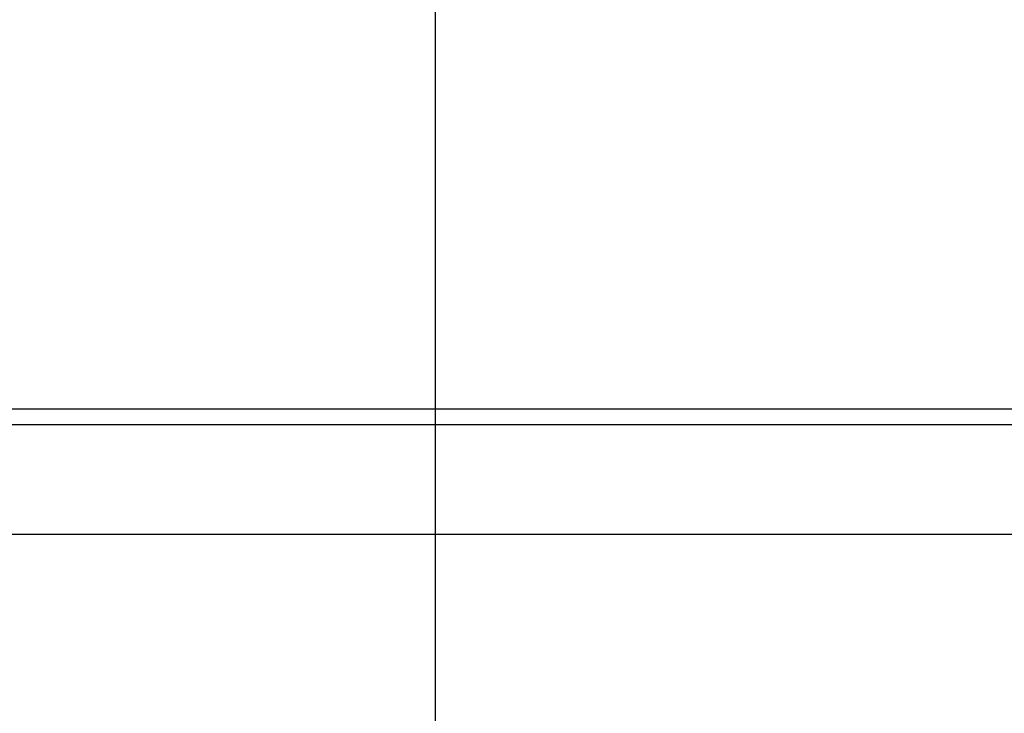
# Model space of a CAD drawing. Header units: millimetres. Extents: x 0 to 841, y 0 to 594.
# Tile 5 of 18: x 185 to 205, y 126 to 140. Entities that reach past the tile are written whole.
import ezdxf

# ---------------------------------------------------------------- set-up
doc = ezdxf.new("R2010")
doc.units = ezdxf.units.MM
doc.linetypes.add('CENTERX2', pattern=[20.32, 12.7, -2.54, 2.54, -2.54])
doc.layers.add('SLD-0_0', color=7, linetype='Continuous')
doc.styles.add('SLDTEXTSTYLE0', font='TXT', dxfattribs={"width": 0.75})
doc.styles.add('SLDTEXTSTYLE3', font='TXT', dxfattribs={"width": 0.7})
doc.dimstyles.new('SLDDIMSTYLE0', dxfattribs={"dimtxt": 3.5, "dimasz": 3.302, "dimexe": 0, "dimexo": 0.0625, "dimgap": 0.875, "dimtad": 0, "dimtih": 1, "dimtoh": 1, "dimlfac": 5, "dimrnd": 1e-09, "dimzin": 12, "dimdsep": 46, "dimtxsty": 'SLDTEXTSTYLE0', "dimsah": 1, "dimcen": 0.09, "dimadec": 0, "dimazin": 3, "dimtfac": 1, "dimtofl": 0, "dimtmove": 0, "dimatfit": 3, "dimfxl": 1, "dimfrac": 2, "dimtolj": 1, "dimtzin": 12, "dimarcsym": 0})

# ---------------------------------------------------------------- blocks, each defined once
blk = doc.blocks.new('_D')
at = {"layer": 'SLD-0_0', "transparency": 16777216}
for p, q in [((193.417, 205.462), (193.417, 106.607)), ((125.853, 128.607), (125.853, 106.607)), ((158.433, 123.957), (157.367, 123.957)), ((157.367, 123.957), (157.367, 118.4)), ((167.485, 123.957), (168.551, 123.957)), ((168.551, 123.957), (168.551, 118.4)), ((157.367, 118.4), (158.433, 118.4)), ((168.551, 118.4), (167.485, 118.4)), ((193.417, 107.607), (125.853, 107.607))]:
    blk.add_line(p, q, dxfattribs=at)
for points in [[(125.853, 107.607), (129.155, 107.099), (129.155, 108.115)], [(193.417, 107.607), (190.115, 108.115), (190.115, 107.099)]]:
    blk.add_solid(points, dxfattribs=at)
at = {"layer": 'SLD-0_0', "transparency": 16777216, "char_height": 3.5, "attachment_point": 1}
for s, insert, style in [('13.3', (158.433, 122.912), 'SLDTEXTSTYLE0'), ('337.82', (155.847, 117.675), 'SLDTEXTSTYLE0'), ('COG X', (154.933, 112.119), 'SLDTEXTSTYLE3')]:
    blk.add_mtext(s, dxfattribs=dict(at, insert=insert, style=style))

msp = doc.modelspace()

# ---------------------------------------------------------------- linework, layer by layer
at = {"color": 7, "linetype": 'Continuous', "lineweight": 25}
for p, q in [((130.912879, 132.131714), (255.921821, 132.131714)), ((129.646465, 131.817262), (257.188235, 131.817262)), ((260.98135, 129.607462), (125.85335, 129.607462))]:
    msp.add_line(p, q, dxfattribs=at)
at = {"layer": 'SLD-0_0', "linetype": 'CENTERX2', "lineweight": 18}
msp.add_line((193.41735, 284.048102), (193.41735, 128.877462), dxfattribs=at)

# ---------------------------------------------------------------- dimensions: what is measured, and where the dimension line sits
at = {"layer": 'SLD-0_0'}
dim = msp.add_linear_dim(base=(125.85335, 116.137497), p1=(193.41735, 206.462462), p2=(125.85335, 129.607462), text='<>\\PCOG X', dimstyle='SLDDIMSTYLE0', dxfattribs=at)
dim.commit()
dim.dimension.update_dxf_attribs({"geometry": '_D', "text_midpoint": (162.959067, 116.137497), "dimtype": 160})

doc.saveas('drawing.dxf')
